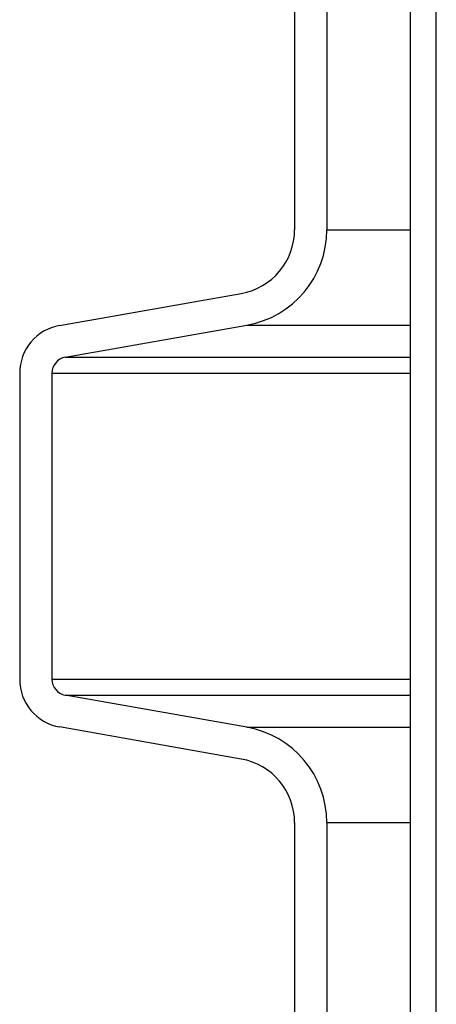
# Model space of a CAD drawing. Extents: x 1529 to 4201, y -422 to 622.
# Tile 55 of 256: x 2011.05 to 2012.67, y 120.67 to 124.48. Entities that reach past the tile are written whole.
import ezdxf

# ---------------------------------------------------------------- set-up
doc = ezdxf.new("R2010")
doc.units = 0
doc.header["$MEASUREMENT"] = 0
doc.layers.add('SPILL-BUCKET', color=1, linetype='CONTINUOUS')

msp = doc.modelspace()

# ---------------------------------------------------------------- linework, layer by layer
at = {"layer": 'SPILL-BUCKET', "color": 1, "linetype": 'Continuous'}
for p, q in [((2012.56535, 112.8025), (2012.56535, 127.00006)), ((2012.66528, 112.8025), (2012.66528, 127.00006)), ((2012.11628, 124.51833), (2012.11628, 123.66564)), ((2012.24119, 124.51833), (2012.24119, 123.66564)), ((2011.20622, 123.29554), (2011.90983, 123.41961)), ((2011.22791, 123.17252), (2011.93152, 123.29659)), ((2011.05138, 123.11101), (2011.05138, 121.92649)), ((2011.1763, 123.11101), (2011.1763, 121.92649)), ((2011.93152, 121.74091), (2011.22791, 121.86498)), ((2011.90983, 121.61789), (2011.20622, 121.74196)), ((2012.11628, 121.37186), (2012.11628, 119.66837)), ((2012.24119, 121.37186), (2012.24119, 119.66837))]:
    msp.add_line(p, q, dxfattribs=at)
at = {"layer": 'SPILL-BUCKET', "color": 7}
for p, q in [((2012.24119, 123.66564), (2012.56535, 123.66564)), ((2011.93152, 123.29659), (2012.56535, 123.29659)), ((2011.22791, 123.17252), (2012.56535, 123.17252)), ((2011.1763, 123.11101), (2012.56535, 123.11101)), ((2011.1763, 121.92649), (2012.56535, 121.92649)), ((2011.22791, 121.86498), (2012.56535, 121.86498)), ((2011.93152, 121.74091), (2012.56535, 121.74091)), ((2012.24119, 121.37186), (2012.56535, 121.37186))]:
    msp.add_line(p, q, dxfattribs=at)
at = {"layer": 'SPILL-BUCKET', "color": 1, "linetype": 'Continuous'}
for centre, radius, start, end in [((2011.86645, 123.66564), 0.24983, 280, 0), ((2011.86645, 123.66564), 0.37474, 280, 0), ((2011.23875, 123.11101), 0.18737, 100, 180), ((2011.23875, 123.11101), 0.06246, 100, 180), ((2011.23875, 121.92649), 0.18737, 180, 260), ((2011.23875, 121.92649), 0.06246, 180, 260), ((2011.86645, 121.37186), 0.37474, 0, 80), ((2011.86645, 121.37186), 0.24983, 0, 80)]:
    msp.add_arc(centre, radius, start, end, dxfattribs=at)

doc.saveas('drawing.dxf')
